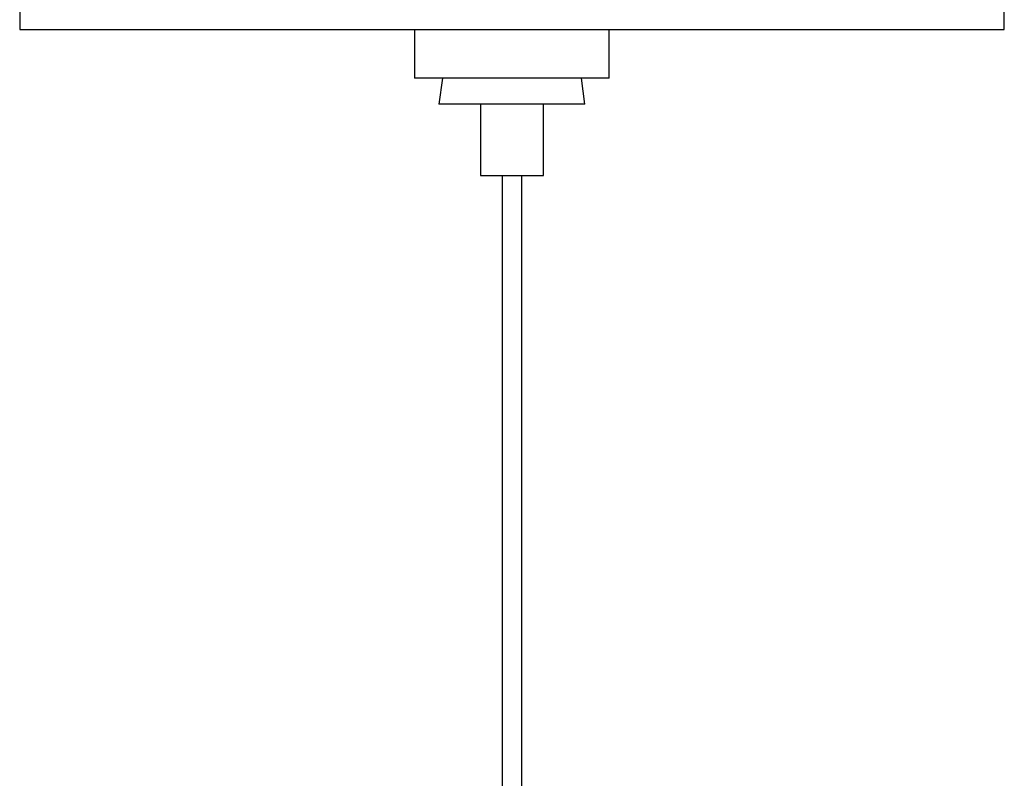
# Model space of a CAD drawing. Header units: millimetres. Extents: x 819 to 2001, y 667 to 5046.
# Tile 7 of 11: x 1852 to 1913, y 4772 to 4819. Entities that reach past the tile are written whole.
import ezdxf

# ---------------------------------------------------------------- set-up
doc = ezdxf.new("R2010")
doc.units = ezdxf.units.MM
doc.header["$LTSCALE"] = 20

msp = doc.modelspace()

# ---------------------------------------------------------------- linework, layer by layer
at = {"color": 7, "linetype": 'Continuous', "lineweight": 25}
for p, q in [((1852.333, 4819.543), (1852.333, 4818.343)), ((1913.033, 4818.343), (1913.033, 4819.543)), ((1852.333, 4818.343), (1882.683, 4818.343)), ((1876.683, 4818.343), (1876.683, 4815.343)), ((1882.683, 4818.343), (1913.033, 4818.343)), ((1888.683, 4815.343), (1888.683, 4818.343)), ((1888.143, 4815.343), (1876.683, 4815.343)), ((1878.408, 4815.343), (1878.183, 4813.743)), ((1887.183, 4813.743), (1886.959, 4815.343)), ((1888.683, 4815.343), (1888.143, 4815.343)), ((1887.183, 4813.743), (1878.183, 4813.743)), ((1880.733, 4813.743), (1880.733, 4809.343)), ((1884.633, 4809.343), (1884.633, 4813.743)), ((1880.733, 4809.343), (1884.633, 4809.343)), ((1882.083, 4809.343), (1882.083, 1955.343)), ((1883.283, 1955.343), (1883.283, 4809.343))]:
    msp.add_line(p, q, dxfattribs=at)

doc.saveas('drawing.dxf')
